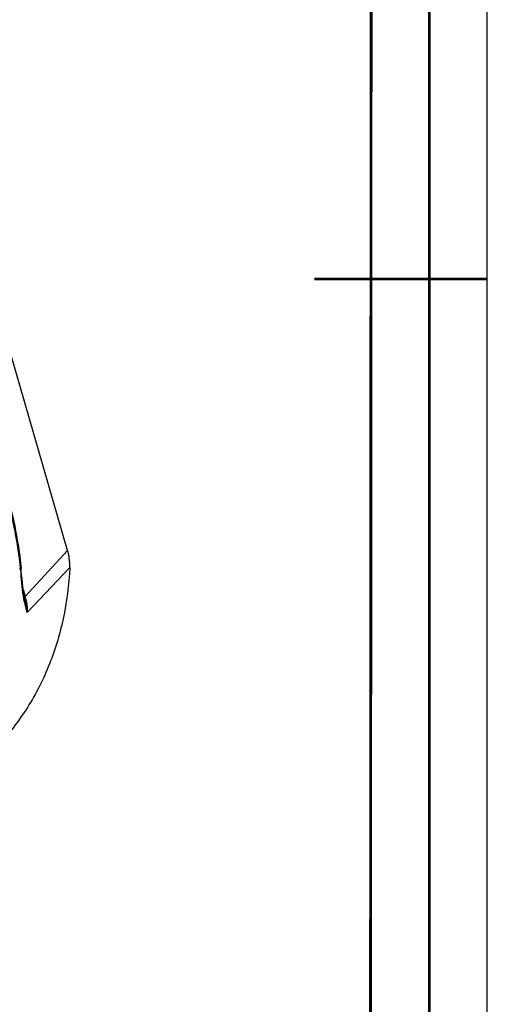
# Model space of a CAD drawing. Header units: millimetres. Extents: x 0 to 420, y 0 to 297.
# Tile 12 of 13: x 379 to 420, y 85 to 171. Entities that reach past the tile are written whole.
import ezdxf

# ---------------------------------------------------------------- set-up
doc = ezdxf.new("R2010")
doc.units = ezdxf.units.MM
doc.header["$LTSCALE"] = 23.1
doc.layers.get('0').update_dxf_attribs({"linetype": 'CONTINUOUS'})

msp = doc.modelspace()

# ---------------------------------------------------------------- linework, layer by layer
at = {"color": 7, "linetype": 'CONTINUOUS'}
for p, q in [((420, 297), (420, 0)), ((410, 286.9999), (409.8296, 10.1087)), ((383.551, 124.9028), (378.1877, 143.482)), ((379.8531, 120.9115), (383.551, 124.9028)), ((383.736, 123.4295), (380.0284, 119.5149)), ((379.6842, 121.4966), (379.8531, 120.9115)), ((379.8305, 120.6458), (379.8091, 120.7287))]:
    msp.add_line(p, q, dxfattribs=at)
at = {"color": 7, "linetype": 'CONTINUOUS', "const_width": 0.25}
for points in [[(415, 5), (415, 292)], [(410, 287), (409.8468, 9.9234)], [(420, 148.5), (405.0001, 148.5)]]:
    msp.add_lwpolyline(points, dxfattribs=at)
at = {"color": 7, "linetype": 'CONTINUOUS'}
msp.add_lwpolyline([(379.8087, 120.7304), (379.7788, 120.8638), (379.7426, 121.0671), (379.7098, 121.292), (379.6791, 121.5374), (379.6495, 121.8032), (379.6201, 122.0917), (379.5901, 122.4054), (379.5586, 122.7458), (379.5247, 123.1163), (379.502, 123.3628)], dxfattribs=at)
for centre, radius, start, end in [((347.3919, 120.2521), 32.1909, 5.298328, 5.53072), ((375.1957, 119.5662), 4.8478, 13.218941, 16.111721), ((382.5995, 121.1808), 2.9186, 192.549123, 193.982324), ((371.5398, 118.4763), 8.5698, 14.023078, 14.664903)]:
    msp.add_arc(centre, radius, start, end, dxfattribs=at)
for points, knots in [([(375.773, 136.2862), (376.779, 134.2103), (378.4248, 129.9952), (379.2993, 125.5481), (379.502, 123.3628)], [0, 0, 0, 0, 0.5124587, 1, 1, 1, 1]), ([(378.2075, 129.6837), (378.3597, 129.1565), (378.9112, 127.0778), (379.2786, 124.9491), (379.4329, 123.3547)], [0, 0, 0, 0, 0.255137, 1, 1, 1, 1]), ([(383.736, 123.4295), (383.7416, 123.5493), (383.7422, 124.0459), (383.6554, 124.5413), (383.551, 124.9028)], [0, 0, 0, 0, 0.2416913, 1, 1, 1, 1]), ([(383.736, 123.4295), (383.6661, 121.9271), (383.2975, 118.978), (382.0128, 114.775), (380.0311, 110.9669), (378.2677, 108.7447), (377.2964, 107.7359)], [0, 0, 0, 0, 0.2605412, 0.5120964, 0.7574267, 1, 1, 1, 1]), ([(379.502, 123.3628), (379.5031, 123.3512), (379.5012, 123.2999), (379.472, 123.2532), (379.4453, 123.2247)], [0, 0, 0, 0, 0.2293569, 1, 1, 1, 1]), ([(379.4453, 123.2247), (379.4815, 122.8334), (379.5491, 122.0783), (379.6242, 121.3232), (379.677, 120.9616)], [0, 0, 0, 0, 0.5181344, 1, 1, 1, 1]), ([(379.677, 120.9616), (379.6822, 120.9256), (379.7033, 120.7867), (379.7279, 120.6482), (379.7506, 120.5467)], [0, 0, 0, 0, 0.2592773, 1, 1, 1, 1]), ([(379.8531, 120.9115), (379.8441, 120.9019), (379.8158, 120.8678), (379.7947, 120.8242), (379.7942, 120.7928)], [0, 0, 0, 0, 0.2948351, 1, 1, 1, 1]), ([(379.8091, 120.7287), (379.8189, 120.6899), (379.8214, 120.6342), (379.8103, 120.5815), (379.8067, 120.5681)], [0, 0, 0, 0, 0.7432789, 1, 1, 1, 1]), ([(379.9151, 120.6748), (379.938, 120.5771), (380.0149, 120.1957), (380.0418, 119.8035), (380.0284, 119.5149)], [0, 0, 0, 0, 0.2576818, 1, 1, 1, 1]), ([(379.7674, 120.4756), (379.7883, 120.3918), (379.8721, 120.0707), (379.965, 119.7521), (380.0284, 119.5149)], [0, 0, 0, 0, 0.2602441, 1, 1, 1, 1]), ([(379.8542, 120.5529), (379.8762, 120.4649), (379.9556, 120.123), (380.0092, 119.7745), (380.0284, 119.5149)], [0, 0, 0, 0, 0.2584246, 1, 1, 1, 1])]:
    msp.add_open_spline(points, degree=3, knots=knots, dxfattribs=at)
msp.add_open_spline([(379.8067, 120.5681), (379.7979, 120.5358), (379.7843, 120.5045), (379.7674, 120.4756)], degree=3, dxfattribs=at)

doc.saveas('drawing.dxf')
